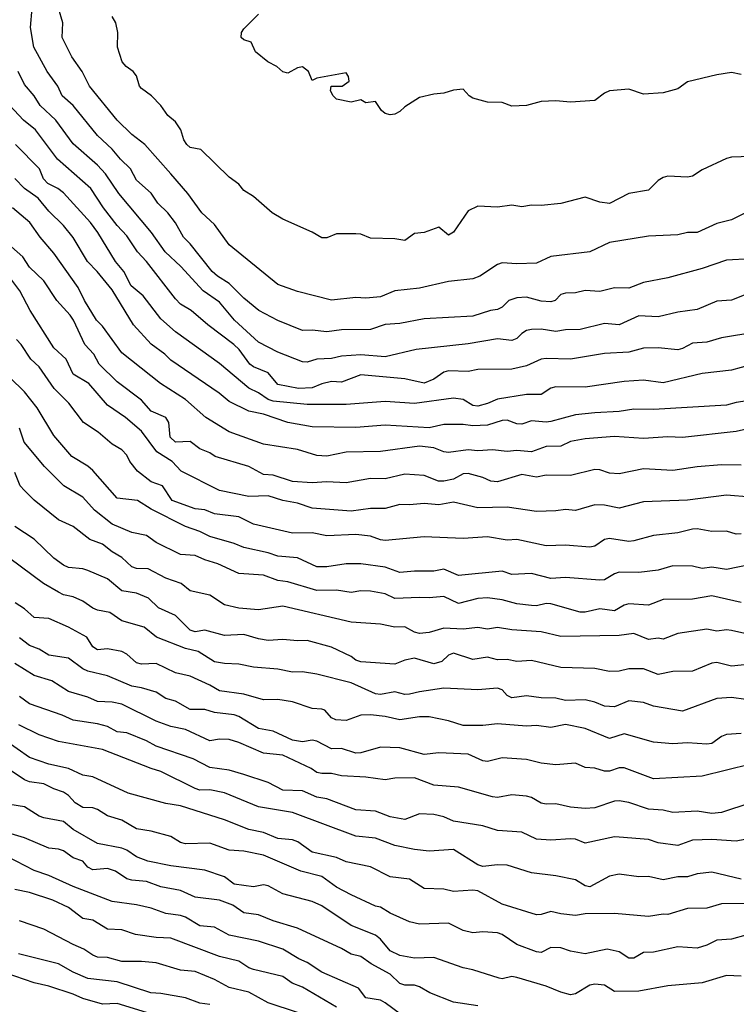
# Model space of a CAD drawing. Header units: metres. Extents: x -51132 to -49532, y -231222 to -229437.
# Tile 209 of 256: x -50392 to -50319, y -230411 to -230310. Entities that reach past the tile are written whole.
import ezdxf

# ---------------------------------------------------------------- set-up
doc = ezdxf.new("R2010")
doc.units = ezdxf.units.M
doc.layers.add('CONTOUR_INDEX', color=1, linetype='Continuous')
doc.layers.add('CONTOUR_INTER', color=3, linetype='Continuous')

msp = doc.modelspace()

# ---------------------------------------------------------------- linework, layer by layer
at = {"layer": 'CONTOUR_INDEX'}
for points, elevation in [([(-50317.08, -230323.98), (-50319.08, -230324.06), (-50319.58, -230324.19), (-50322.08, -230325.33), (-50323.08, -230326), (-50323.58, -230326.09), (-50325.58, -230326), (-50326.08, -230326.13), (-50326.58, -230326.45), (-50327.58, -230327.43), (-50329.58, -230327.79), (-50331.58, -230328.8), (-50332.58, -230328.68), (-50334.08, -230328.16), (-50336.58, -230328.79), (-50338.58, -230329.01), (-50339.58, -230328.97), (-50340.58, -230329.13), (-50341.58, -230328.98), (-50343.08, -230329.18), (-50345.08, -230329.09), (-50346.08, -230329.54), (-50347.58, -230331.75), (-50348.08, -230332.04), (-50349.08, -230331.23), (-50350.58, -230331.76), (-50351.58, -230331.86), (-50352.58, -230332.61), (-50353.58, -230332.44), (-50356.08, -230332.37), (-50357.08, -230331.96), (-50357.58, -230331.9), (-50359.58, -230331.91), (-50360.58, -230332.33), (-50361.08, -230332.32), (-50362.08, -230331.73), (-50365.08, -230330.4), (-50366.16, -230329.76), (-50368.08, -230328.09), (-50369.08, -230327.45), (-50369.58, -230326.82), (-50370.58, -230326.09), (-50373.48, -230323.26), (-50374.58, -230323.05), (-50374.94, -230322.76), (-50375.25, -230322.26), (-50375.55, -230321.26), (-50376.08, -230320.44), (-50376.87, -230319.76), (-50377.59, -230318.76), (-50378.54, -230317.76), (-50379.58, -230317.01), (-50379.78, -230316.76), (-50380.08, -230315.72), (-50380.42, -230315.26), (-50381.14, -230314.76), (-50381.55, -230314.26), (-50382.05, -230312.76), (-50382, -230311.26), (-50382.22, -230310.26), (-50382.58, -230309.61)], 70), ([(-50317.08, -230345.35), (-50319.08, -230345.88), (-50322.08, -230346.24), (-50326.08, -230347.2), (-50328.08, -230346.91), (-50330.08, -230347.04), (-50334.08, -230347.62), (-50337.08, -230347.61), (-50337.58, -230347.75), (-50338.58, -230348.39), (-50340.08, -230348.38), (-50343.08, -230348.87), (-50344.08, -230349.32), (-50345.08, -230349.57), (-50345.58, -230349.51), (-50346.58, -230348.91), (-50347.58, -230348.75), (-50351.58, -230349.3), (-50354.58, -230349.11), (-50358.58, -230349.41), (-50362.58, -230349.43), (-50366.08, -230349.06), (-50366.58, -230348.89), (-50367.58, -230348.2), (-50368.58, -230347.74), (-50371.58, -230345.22), (-50376.08, -230341.97), (-50377.58, -230340.63), (-50379.39, -230338.26), (-50380.62, -230337.26), (-50381.39, -230335.76), (-50382.25, -230334.76), (-50384.05, -230331.76), (-50384.8, -230330.76), (-50387.58, -230327.72), (-50388.16, -230327.26), (-50389.18, -230326.76), (-50389.62, -230326.26), (-50390.05, -230325.26), (-50392.49, -230322.76)], 65), ([(-50318.08, -230362.68), (-50318.58, -230362.7), (-50319.58, -230362.42), (-50321.08, -230362.44), (-50322.58, -230362.18), (-50323.08, -230362.21), (-50324.58, -230362.56), (-50327.08, -230362.84), (-50329.08, -230363.41), (-50329.58, -230363.46), (-50331.58, -230363.16), (-50332.08, -230363.25), (-50333.08, -230363.94), (-50333.58, -230364.05), (-50336.08, -230363.84), (-50338.08, -230363.9), (-50341.08, -230363.27), (-50342.08, -230363.34), (-50344.08, -230362.98), (-50346.58, -230363.14), (-50350.58, -230362.99), (-50354.58, -230363.36), (-50355.08, -230363.3), (-50356.08, -230362.9), (-50357.58, -230362.75), (-50360.58, -230362.88), (-50362.08, -230362.59), (-50364.08, -230362.6), (-50368.08, -230361.69), (-50369.58, -230360.95), (-50372.08, -230360.64), (-50373.08, -230360.22), (-50374.08, -230360.11), (-50376.44, -230359.26), (-50377.43, -230357.76), (-50378.58, -230357.33), (-50380, -230356.26), (-50380.77, -230355.26), (-50381.08, -230354.61), (-50381.58, -230354.06), (-50382.58, -230353.47), (-50384.02, -230352.26), (-50385.53, -230351.26), (-50387.04, -230349.26), (-50388.54, -230347.76), (-50390.08, -230345.55), (-50390.92, -230344.76), (-50391.92, -230343.26), (-50392.38, -230342.76)], 60), ([(-50317.58, -230379.66), (-50319.08, -230379.47), (-50320.58, -230379.57), (-50324.08, -230380.88), (-50327.08, -230380.36), (-50328.08, -230379.99), (-50329.58, -230379.8), (-50331.08, -230380.43), (-50332.08, -230380.34), (-50333.08, -230379.94), (-50334.08, -230379.71), (-50336.08, -230379.77), (-50337.08, -230379.52), (-50338.58, -230379.5), (-50340.08, -230379.28), (-50341.58, -230379.49), (-50342.08, -230379.26), (-50342.58, -230378.69), (-50343.08, -230378.5), (-50345.08, -230378.68), (-50348.58, -230378.5), (-50351.08, -230378.87), (-50352.08, -230379.13), (-50352.58, -230379.14), (-50353.58, -230378.88), (-50355.08, -230379.15), (-50355.58, -230379.1), (-50358.08, -230377.95), (-50361.58, -230377.06), (-50363.08, -230376.83), (-50364.08, -230376.88), (-50365.58, -230376.55), (-50368.08, -230376.36), (-50369.58, -230376.04), (-50371.08, -230375.99), (-50372.08, -230375.82), (-50373.77, -230374.76), (-50375.08, -230374.44), (-50378.04, -230373.26), (-50379.32, -230372.26), (-50381.58, -230371.59), (-50382.83, -230370.76), (-50384.08, -230370.52), (-50384.58, -230370.3), (-50385.58, -230369.57), (-50386.58, -230369.13), (-50387.58, -230368.93), (-50388.08, -230368.65), (-50389.64, -230367.76), (-50393.08, -230365.22)], 55), ([(-50318.08, -230398.09), (-50321.08, -230397.38), (-50322.58, -230397.54), (-50323.58, -230397.87), (-50324.58, -230397.86), (-50326.08, -230398.16), (-50327.58, -230397.81), (-50328.58, -230397.86), (-50330.58, -230397.59), (-50331.58, -230397.8), (-50333.58, -230398.87), (-50334.08, -230398.77), (-50335.08, -230398.16), (-50337.08, -230397.75), (-50339.58, -230397.44), (-50342.08, -230396.66), (-50343.08, -230396.61), (-50344.58, -230396.79), (-50345.08, -230396.63), (-50347.58, -230395.06), (-50350.08, -230395.21), (-50351.58, -230395.04), (-50353.58, -230394.63), (-50355.58, -230393.89), (-50357.58, -230393.69), (-50364.08, -230391.27), (-50367.58, -230390.68), (-50371.08, -230389.23), (-50372.58, -230388.93), (-50373.58, -230388.98), (-50374.08, -230388.81), (-50377.58, -230387.05), (-50378.58, -230386.76), (-50383.58, -230384.79), (-50388.08, -230383.96), (-50390.08, -230383.29), (-50392.16, -230382.26)], 50), ([(-50351.58, -230413), (-50354.6, -230410.76), (-50355.08, -230410.5), (-50356.58, -230410.27), (-50357.31, -230409.26), (-50361.08, -230407.62), (-50362.58, -230406.63), (-50363.43, -230406.26), (-50365.07, -230405.26), (-50367.58, -230404.44), (-50370.58, -230403.85), (-50372.08, -230403.01), (-50373.58, -230402.88), (-50375.08, -230401.98), (-50375.58, -230401.82), (-50377.08, -230401.61), (-50378.58, -230401.05), (-50380.08, -230400.74), (-50382.58, -230400.39), (-50386.58, -230398.84), (-50389.08, -230397.7), (-50390.58, -230397.2), (-50393.35, -230395.76)], 45)]:
    msp.add_lwpolyline(points, dxfattribs=dict(at, elevation=elevation))
at = {"layer": 'CONTOUR_INTER'}
for points, elevation in [([(-50317.08, -230334.49), (-50319.58, -230334.61), (-50322.08, -230335.48), (-50325.58, -230336.41), (-50328.08, -230336.91), (-50329.58, -230337.49), (-50331.08, -230337.45), (-50332.58, -230337.81), (-50334.08, -230337.72), (-50335.08, -230337.96), (-50336.08, -230337.98), (-50336.58, -230338.13), (-50337.15, -230338.76), (-50337.58, -230338.89), (-50338.58, -230338.83), (-50340.08, -230338.42), (-50341.08, -230338.49), (-50341.91, -230338.76), (-50342.58, -230339.43), (-50343.08, -230339.67), (-50343.79, -230339.76), (-50345.58, -230340.35), (-50350.58, -230340.64), (-50353.08, -230341.09), (-50354.58, -230341.22), (-50356.08, -230341.72), (-50359.08, -230341.76), (-50360.58, -230341.95), (-50362.08, -230341.79), (-50363.08, -230341.82), (-50365.58, -230340.8), (-50367.55, -230339.76), (-50369.08, -230338.51), (-50370.58, -230336.99), (-50371.77, -230336.26), (-50372.32, -230335.76), (-50374.58, -230332.92), (-50375.27, -230332.26), (-50376.08, -230330.79), (-50376.86, -230329.76), (-50377.9, -230328.76), (-50378.58, -230327.75), (-50380.08, -230326.39), (-50380.69, -230325.26), (-50381.74, -230324.26), (-50382.58, -230323.22), (-50384.08, -230321.83), (-50386.57, -230318.76), (-50387.72, -230317.76), (-50388.16, -230316.76), (-50389.26, -230315.26), (-50390.61, -230312.76), (-50390.95, -230310.76), (-50390.78, -230308.76)], 68), ([(-50316.08, -230328.96), (-50319.08, -230330.46), (-50320.58, -230330.84), (-50322.58, -230331.76), (-50323.58, -230331.79), (-50324.58, -230332.03), (-50327.58, -230332.15), (-50331.58, -230332.79), (-50333.58, -230333.76), (-50337.58, -230334.23), (-50339.08, -230334.91), (-50341.08, -230334.99), (-50342.58, -230334.9), (-50343.08, -230335.05), (-50344.89, -230336.26), (-50345.58, -230336.52), (-50348.08, -230336.79), (-50351.08, -230337.47), (-50353.58, -230337.75), (-50355.08, -230338.37), (-50356.58, -230338.5), (-50357.58, -230338.44), (-50360.08, -230338.71), (-50363.58, -230337.83), (-50365.58, -230337.12), (-50370.58, -230333.03), (-50372.08, -230330.97), (-50373.4, -230329.76), (-50374.83, -230327.76), (-50376.56, -230325.76), (-50379.22, -230322.76), (-50380.58, -230321.72), (-50382.08, -230320.24), (-50384.9, -230316.76), (-50385.67, -230315.26), (-50386.73, -230313.76), (-50387.73, -230311.76), (-50387.66, -230310.26), (-50388.09, -230308.76)], 69), ([(-50318.08, -230315.57), (-50319.08, -230315.36), (-50320.58, -230315.62), (-50323.58, -230316.33), (-50324.58, -230317.04), (-50326.08, -230317.46), (-50328.08, -230317.59), (-50329.58, -230317.08), (-50331.58, -230317.26), (-50332.08, -230317.47), (-50333.08, -230318.24), (-50335.58, -230318.4), (-50337.08, -230318.28), (-50338.58, -230318.35), (-50340.08, -230318.74), (-50341.58, -230318.82), (-50342.58, -230318.45), (-50344.08, -230318.42), (-50345.58, -230317.99), (-50345.96, -230317.76), (-50346.58, -230317.06), (-50347.58, -230317.17), (-50348.58, -230317.49), (-50349.58, -230317.57), (-50351.08, -230317.93), (-50352.58, -230318.87), (-50353.08, -230319.37), (-50353.58, -230319.65), (-50354.08, -230319.72), (-50354.58, -230319.58), (-50354.95, -230319.26), (-50355.58, -230318.35), (-50356.58, -230318.46), (-50357.08, -230318.17), (-50358.08, -230318.41), (-50359.58, -230318.11), (-50359.93, -230317.76), (-50360.18, -230317.26), (-50360.12, -230316.76), (-50359.01, -230316.76), (-50358.28, -230316.26), (-50358.36, -230315.76), (-50358.58, -230315.41), (-50361.58, -230315.94), (-50362.08, -230316.19), (-50362.45, -230315.26), (-50363.08, -230314.79), (-50363.58, -230314.88), (-50364.58, -230315.43), (-50365.08, -230315.29), (-50365.68, -230314.76), (-50366.63, -230314.26), (-50367.88, -230313.26), (-50368.33, -230312.26), (-50369.08, -230312.03), (-50369.34, -230311.76), (-50369.31, -230311.26), (-50369.08, -230310.89), (-50367.58, -230309.39)], 71), ([(-50317.08, -230337.93), (-50319.08, -230338.7), (-50320.58, -230338.81), (-50322.58, -230339.67), (-50324.58, -230339.95), (-50326.58, -230340.43), (-50328.58, -230340.31), (-50330.58, -230341.25), (-50332.08, -230341.12), (-50334.58, -230341.72), (-50336.08, -230341.76), (-50337.08, -230341.93), (-50338.58, -230341.69), (-50339.58, -230341.73), (-50340.08, -230341.83), (-50340.58, -230342.13), (-50341.08, -230342.66), (-50341.58, -230342.84), (-50343.08, -230342.68), (-50346.08, -230343.18), (-50351.41, -230343.76), (-50354.58, -230344.52), (-50357.08, -230344.32), (-50359.08, -230344.45), (-50360.08, -230344.69), (-50361.58, -230344.78), (-50362.58, -230345.08), (-50363.08, -230345.04), (-50365.58, -230344.06), (-50367.58, -230343.02), (-50370.05, -230340.76), (-50371.58, -230338.92), (-50373.25, -230337.76), (-50375.53, -230335.26), (-50377.16, -230333.76), (-50378.55, -230331.76), (-50381.91, -230327.76), (-50383.26, -230325.76), (-50384.08, -230324.87), (-50386.58, -230322.69), (-50388.36, -230320.26), (-50389.96, -230318.76), (-50390.58, -230317.75), (-50391.58, -230316.61), (-50392.22, -230315.26)], 67), ([(-50316.58, -230341.98), (-50320.08, -230342.56), (-50321.58, -230343.02), (-50323.08, -230343.11), (-50324.08, -230343.68), (-50324.58, -230343.81), (-50326.58, -230343.59), (-50328.08, -230343.62), (-50329.58, -230344.04), (-50332.08, -230344.17), (-50335.58, -230344.77), (-50338.08, -230344.68), (-50338.58, -230344.78), (-50340.08, -230345.45), (-50341.58, -230345.78), (-50345.08, -230345.81), (-50346.08, -230346.03), (-50348.08, -230345.96), (-50348.58, -230346.1), (-50349.58, -230346.81), (-50350.58, -230347.24), (-50352.58, -230346.77), (-50357.08, -230346.37), (-50359.08, -230347.13), (-50360.08, -230347.07), (-50361.08, -230347.3), (-50362.08, -230347.72), (-50363.49, -230347.76), (-50365.58, -230347.36), (-50366.58, -230346.18), (-50368.08, -230345.55), (-50368.48, -230345.26), (-50369.57, -230343.76), (-50370.11, -230343.26), (-50372.77, -230341.26), (-50374.49, -230339.76), (-50375.58, -230339.11), (-50376.08, -230338.58), (-50379.06, -230334.76), (-50379.98, -230333.76), (-50381.08, -230332.11), (-50382.08, -230331.05), (-50383.47, -230329.26), (-50384.76, -230327.26), (-50388.18, -230324.26), (-50390.44, -230321.26), (-50391.67, -230320.26), (-50393.58, -230318.21)], 66), ([(-50316.58, -230348.91), (-50318.58, -230349.21), (-50319.58, -230349.49), (-50327.08, -230349.93), (-50329.08, -230349.88), (-50330.58, -230350.14), (-50333.08, -230350.26), (-50335.08, -230350.48), (-50337.58, -230351.16), (-50338.08, -230351.23), (-50339.58, -230351.08), (-50340.58, -230351.42), (-50341.08, -230351.38), (-50342.08, -230351.03), (-50342.58, -230351.07), (-50344.08, -230351.53), (-50345.58, -230351.6), (-50346.58, -230351.46), (-50348.58, -230351.48), (-50350.08, -230351.8), (-50354.58, -230351.52), (-50357.58, -230351.77), (-50362.08, -230351.71), (-50364.58, -230351.26), (-50367.08, -230350.42), (-50368.58, -230350.09), (-50370.58, -230349.11), (-50371.6, -230348.26), (-50376.58, -230344.88), (-50377.19, -230344.26), (-50378.58, -230343.22), (-50380.39, -230341.26), (-50382.58, -230337.67), (-50384.12, -230335.76), (-50385.1, -230334.76), (-50386.58, -230332.27), (-50387.58, -230331.05), (-50389.08, -230329.6), (-50390.18, -230328.26), (-50391.56, -230327.26), (-50392.58, -230326.25)], 64), ([(-50317.08, -230351.83), (-50318.58, -230352.18), (-50324.08, -230352.81), (-50325.58, -230352.74), (-50328.08, -230352.89), (-50331.08, -230352.71), (-50334.08, -230352.92), (-50335.58, -230353.22), (-50336.58, -230353.69), (-50338.08, -230353.71), (-50339.58, -230354.27), (-50341.08, -230354.12), (-50342.08, -230354.25), (-50343.58, -230354.05), (-50345.08, -230354.15), (-50346.08, -230354.06), (-50348.08, -230354.33), (-50348.58, -230354.28), (-50349.58, -230353.85), (-50351.08, -230353.7), (-50355.08, -230354.25), (-50358.58, -230354.31), (-50360.58, -230354.71), (-50361.58, -230354.63), (-50363.58, -230354.04), (-50367.08, -230353.47), (-50370.58, -230352.22), (-50372.97, -230350.76), (-50375.08, -230348.89), (-50377.63, -230347.26), (-50381.58, -230344.13), (-50383.58, -230341.37), (-50384.2, -230340.76), (-50385.41, -230338.76), (-50386.08, -230337.4), (-50388.58, -230333.89), (-50389.97, -230332.26), (-50391.04, -230330.76), (-50392.81, -230329.26)], 63), ([(-50318.08, -230355.62), (-50320.08, -230355.6), (-50322.58, -230355.8), (-50325.08, -230356.17), (-50328.08, -230356.01), (-50330.58, -230356.53), (-50331.58, -230356.44), (-50332.58, -230356.1), (-50333.08, -230356.09), (-50335.58, -230356.7), (-50338.08, -230356.67), (-50339.08, -230356.88), (-50340.58, -230356.59), (-50343.08, -230357.34), (-50343.74, -230357.26), (-50344.58, -230356.9), (-50346.08, -230356.5), (-50346.58, -230356.51), (-50347.58, -230357.08), (-50348.58, -230357.27), (-50349.13, -230357.26), (-50350.58, -230356.68), (-50352.58, -230356.55), (-50354.58, -230357.02), (-50356.08, -230357.01), (-50358.58, -230357.44), (-50360.58, -230357.35), (-50362.08, -230357.45), (-50364.08, -230357.31), (-50366.08, -230356.66), (-50367.08, -230356.6), (-50368.58, -230355.77), (-50372.02, -230354.76), (-50372.58, -230354.37), (-50373.58, -230353.97), (-50374.58, -230353.22), (-50376.08, -230353.26), (-50376.62, -230352.76), (-50376.76, -230351.26), (-50377.08, -230350.76), (-50378.58, -230350.09), (-50379.58, -230348.98), (-50382.08, -230347.08), (-50383.92, -230345.26), (-50384.48, -230344.26), (-50385.4, -230343.26), (-50386.54, -230340.76), (-50386.89, -230340.26), (-50388.25, -230338.76), (-50389.58, -230336.74), (-50391.08, -230335.33), (-50391.75, -230334.26), (-50392.9, -230333.26)], 62), ([(-50317.08, -230358.92), (-50319.58, -230358.72), (-50323.58, -230359.23), (-50328.08, -230359.41), (-50330.58, -230360.04), (-50332.08, -230359.74), (-50333.08, -230359.69), (-50335.08, -230360.27), (-50336.08, -230360.18), (-50337.08, -230360.33), (-50339.08, -230360.38), (-50342.08, -230359.95), (-50345.08, -230360.02), (-50347.58, -230359.44), (-50349.08, -230359.69), (-50350.58, -230359.57), (-50352.08, -230359.71), (-50353.08, -230359.66), (-50354.58, -230360.07), (-50356.08, -230360.07), (-50358.08, -230360.34), (-50362.08, -230360.05), (-50363.58, -230359.53), (-50365.08, -230359.27), (-50366.58, -230358.77), (-50368.58, -230358.86), (-50371.58, -230358.23), (-50375.5, -230356.26), (-50376.43, -230355.26), (-50377.99, -230354.26), (-50379.58, -230352.15), (-50381.21, -230350.76), (-50383.08, -230349.47), (-50384.97, -230347.26), (-50386.58, -230346.3), (-50387.31, -230344.76), (-50388.58, -230343.61), (-50390.98, -230339.76), (-50392.05, -230337.76), (-50393.18, -230336.26)], 61), ([(-50317.08, -230365.83), (-50319.58, -230366.34), (-50321.08, -230366.08), (-50322.08, -230366.22), (-50323.08, -230366), (-50325.08, -230365.96), (-50326.58, -230366.41), (-50328.58, -230366.65), (-50330.58, -230366.61), (-50331.08, -230366.77), (-50332.08, -230367.38), (-50332.58, -230367.43), (-50336.08, -230367.14), (-50337.58, -230367.25), (-50339.58, -230366.74), (-50341.58, -230366.84), (-50342.58, -230366.51), (-50347.08, -230366.94), (-50348.58, -230366.3), (-50349.58, -230366.52), (-50351.58, -230366.49), (-50353.08, -230366.64), (-50354.58, -230366.08), (-50357.08, -230365.77), (-50358.58, -230365.74), (-50360.58, -230366.07), (-50361.58, -230366.06), (-50363.58, -230365.13), (-50365.58, -230364.98), (-50366.58, -230364.64), (-50369.08, -230364.09), (-50370.08, -230363.66), (-50372.58, -230362.96), (-50373.58, -230362.43), (-50375.08, -230361.93), (-50378.58, -230360.14), (-50379.98, -230359.26), (-50382.08, -230359.02), (-50384.58, -230356.17), (-50385.08, -230355.73), (-50386.72, -230354.76), (-50388.58, -230352.58), (-50390.29, -230349.76), (-50391.58, -230348.13), (-50393.08, -230346.64)], 59), ([(-50318.08, -230369.71), (-50321.08, -230369.04), (-50323.08, -230369.37), (-50326.08, -230369.42), (-50327.58, -230369.99), (-50329.58, -230369.87), (-50330.08, -230370), (-50331.08, -230370.56), (-50332.58, -230370.38), (-50334.08, -230370.72), (-50334.58, -230370.72), (-50337.58, -230369.84), (-50338.08, -230369.82), (-50339.08, -230370.06), (-50339.58, -230370.02), (-50341.08, -230369.86), (-50342.58, -230369.44), (-50344.08, -230369.24), (-50345.08, -230369.31), (-50347.08, -230369.82), (-50348.58, -230369.09), (-50350.08, -230369.25), (-50351.08, -230369.19), (-50353.58, -230369.32), (-50354.58, -230368.84), (-50356.08, -230368.57), (-50357.08, -230368.53), (-50358.08, -230368.68), (-50359.58, -230368.46), (-50361.58, -230368.49), (-50364.58, -230367.59), (-50365.58, -230367.46), (-50367.08, -230366.93), (-50369.58, -230366.74), (-50371.74, -230365.76), (-50373.08, -230365.35), (-50374.08, -230364.89), (-50375.58, -230364.79), (-50378.08, -230363.58), (-50379.08, -230362.84), (-50380.58, -230362.54), (-50382.58, -230361.67), (-50384.41, -230360.26), (-50385.58, -230358.93), (-50387.55, -230357.76), (-50389.54, -230355.76), (-50391.61, -230353.26), (-50392.08, -230351.84)], 58), ([(-50317.08, -230373.05), (-50319.08, -230372.58), (-50319.58, -230372.52), (-50320.58, -230372.66), (-50321.58, -230372.44), (-50324.58, -230372.89), (-50326.08, -230373.49), (-50326.58, -230373.37), (-50327.58, -230373.5), (-50329.08, -230372.89), (-50330.58, -230373.1), (-50336.58, -230373.19), (-50338.58, -230372.73), (-50341.58, -230372.53), (-50343.08, -230372.3), (-50344.08, -230372.47), (-50345.08, -230372.28), (-50346.58, -230372.44), (-50348.58, -230372.35), (-50350.08, -230372.8), (-50351.08, -230372.89), (-50351.58, -230372.77), (-50352.58, -230372.22), (-50353.58, -230372.26), (-50355.08, -230371.93), (-50358.08, -230371.75), (-50365.08, -230370.08), (-50367.58, -230370.48), (-50369.58, -230370.31), (-50371.08, -230369.95), (-50372.58, -230368.98), (-50374.58, -230368.51), (-50375.52, -230367.76), (-50377.08, -230367.21), (-50378.88, -230366.26), (-50380.08, -230366.23), (-50380.58, -230366.07), (-50381.58, -230365.1), (-50382.58, -230364.51), (-50383.58, -230363.72), (-50384.88, -230363.26), (-50386.58, -230361.91), (-50388.08, -230361.23), (-50390.58, -230359.24), (-50391.58, -230358.25), (-50392.01, -230357.76), (-50392.58, -230356.38)], 57), ([(-50316.08, -230375.93), (-50319.08, -230376.25), (-50320.58, -230375.88), (-50321.08, -230375.95), (-50323.08, -230376.75), (-50325.08, -230376.81), (-50326.58, -230377.11), (-50328.08, -230376.51), (-50329.58, -230376.52), (-50330.58, -230376.77), (-50331.58, -230376.79), (-50333.08, -230376.49), (-50336.58, -230376.37), (-50339.58, -230375.66), (-50341.08, -230375.77), (-50342.08, -230375.58), (-50343.08, -230375.59), (-50344.08, -230375.33), (-50345.58, -230375.56), (-50347.58, -230374.92), (-50348.08, -230375.13), (-50348.76, -230375.76), (-50349.58, -230376.01), (-50351.58, -230375.43), (-50352.58, -230375.64), (-50353.58, -230376.05), (-50357.08, -230375.79), (-50357.58, -230375.64), (-50358.08, -230375.25), (-50360.08, -230374.29), (-50362.58, -230373.63), (-50363.58, -230373.66), (-50365.08, -230373.5), (-50366.58, -230373.6), (-50367.58, -230373.44), (-50369.08, -230372.99), (-50371.08, -230373.09), (-50373.08, -230372.56), (-50374.08, -230372.74), (-50374.58, -230372.57), (-50376.08, -230371.05), (-50377.84, -230370.26), (-50378.85, -230369.26), (-50380.08, -230368.75), (-50381.58, -230368.52), (-50383.08, -230367.3), (-50385.08, -230366.43), (-50385.58, -230366.26), (-50387.08, -230366.14), (-50387.58, -230365.89), (-50388.58, -230365.16), (-50390.58, -230363.21), (-50392.58, -230361.92)], 56), ([(-50318.08, -230383.16), (-50319.58, -230383.25), (-50320.08, -230383.45), (-50321.08, -230384.17), (-50321.58, -230384.25), (-50323.58, -230384.11), (-50325.08, -230384.22), (-50327.08, -230384.03), (-50330.08, -230383.18), (-50331.58, -230383.66), (-50334.08, -230382.63), (-50336.08, -230382.22), (-50337.58, -230382.54), (-50339.08, -230382.35), (-50340.08, -230382.4), (-50343.08, -230382.16), (-50344.58, -230382.33), (-50346.58, -230382.34), (-50348.08, -230381.86), (-50350.08, -230381.46), (-50351.08, -230381.43), (-50353.08, -230381.76), (-50354.58, -230381.41), (-50356.08, -230381.25), (-50357.08, -230381.28), (-50358.58, -230381.83), (-50359.65, -230381.76), (-50360.08, -230381.54), (-50360.77, -230380.76), (-50361.08, -230380.65), (-50362.08, -230380.58), (-50364.08, -230379.9), (-50365.58, -230379.68), (-50367.08, -230379.69), (-50369.08, -230379.13), (-50371.58, -230378.77), (-50372.58, -230378.19), (-50374.58, -230377.28), (-50376.08, -230376.94), (-50378.08, -230375.99), (-50379.58, -230376.04), (-50380.08, -230375.89), (-50381.08, -230375.02), (-50381.6, -230374.76), (-50383.08, -230374.48), (-50384.08, -230374.58), (-50384.58, -230374.26), (-50385.19, -230373.26), (-50387.06, -230372.26), (-50389.08, -230371.36), (-50390.58, -230371.26), (-50391.58, -230370.37), (-50392.53, -230369.76)], 54), ([(-50317.08, -230386.3), (-50322.08, -230387.53), (-50327.08, -230387.81), (-50330.08, -230386.69), (-50330.58, -230386.69), (-50331.58, -230387.02), (-50332.08, -230387.01), (-50333.08, -230386.72), (-50334.08, -230386.64), (-50335.08, -230386.18), (-50337.08, -230386.37), (-50338.58, -230386.18), (-50340.08, -230385.81), (-50342.58, -230385.66), (-50344.08, -230386.04), (-50344.58, -230385.95), (-50346.08, -230385.27), (-50349.08, -230385.13), (-50350.58, -230385.32), (-50353.08, -230384.64), (-50355.08, -230384.56), (-50357.08, -230385.14), (-50357.58, -230385.17), (-50359.08, -230384.7), (-50360.08, -230384.73), (-50361.58, -230383.95), (-50362.08, -230383.83), (-50363.08, -230384), (-50364.08, -230383.85), (-50366.08, -230382.92), (-50367.58, -230382.65), (-50369.58, -230381.41), (-50370.08, -230381.24), (-50372.08, -230380.99), (-50373.08, -230380.7), (-50374.58, -230380.68), (-50376.08, -230379.83), (-50377.08, -230379.57), (-50378.08, -230378.91), (-50379.58, -230378.46), (-50380.58, -230378.31), (-50383.08, -230377.23), (-50385.08, -230376.75), (-50385.58, -230376.53), (-50387.08, -230375.42), (-50389.08, -230375.11), (-50390.08, -230374.51), (-50391.08, -230374.13), (-50392.08, -230373.36)], 53), ([(-50317.08, -230390.27), (-50320.08, -230391.25), (-50321.08, -230391.35), (-50322.58, -230391.13), (-50325.08, -230391.26), (-50326.08, -230391), (-50327.58, -230390.9), (-50329.58, -230390.24), (-50330.58, -230390.05), (-50331.08, -230390.08), (-50333.08, -230390.77), (-50334.08, -230390.85), (-50335.58, -230390.7), (-50337.08, -230390.37), (-50338.08, -230390.41), (-50338.58, -230390.31), (-50339.58, -230389.72), (-50340.08, -230389.58), (-50341.58, -230389.45), (-50343.08, -230389.73), (-50343.58, -230389.64), (-50347.08, -230388.65), (-50349.58, -230388.46), (-50351.58, -230387.71), (-50353.58, -230387.74), (-50354.58, -230387.9), (-50356.58, -230387.62), (-50359.08, -230387.5), (-50360.08, -230387.24), (-50361.08, -230387.25), (-50361.58, -230387.16), (-50362.16, -230386.76), (-50365.08, -230385.38), (-50367.08, -230385.17), (-50369.58, -230384.06), (-50370.58, -230383.78), (-50371.58, -230383.74), (-50372.58, -230383.9), (-50375.08, -230382.76), (-50376.58, -230382.44), (-50378.08, -230381.89), (-50381.58, -230380.15), (-50382.58, -230379.94), (-50384.08, -230379.86), (-50385.08, -230379.42), (-50387.08, -230378.85), (-50388.78, -230377.76), (-50390.58, -230377.22), (-50392.58, -230375.97)], 52), ([(-50316.08, -230393.73), (-50318.58, -230394.19), (-50321.08, -230394.04), (-50323.08, -230394.08), (-50324.58, -230394.65), (-50326.58, -230394.37), (-50327.58, -230394.04), (-50330.58, -230393.77), (-50331.08, -230393.75), (-50334.08, -230394.41), (-50335.08, -230393.98), (-50335.58, -230393.94), (-50337.58, -230394.11), (-50339.08, -230393.99), (-50340.58, -230393.27), (-50343.08, -230393.1), (-50344.58, -230392.63), (-50347.58, -230392.15), (-50348.58, -230391.71), (-50349.58, -230391.45), (-50351.08, -230391.4), (-50352.58, -230391.98), (-50354.08, -230391.7), (-50355.58, -230391.12), (-50357.58, -230390.97), (-50360.58, -230389.84), (-50361.58, -230389.7), (-50363.08, -230389.03), (-50365.08, -230388.98), (-50366.58, -230388.18), (-50369.08, -230387.37), (-50370.58, -230386.91), (-50372.58, -230386.65), (-50374.27, -230385.76), (-50378.08, -230384.45), (-50379.08, -230383.9), (-50381.08, -230383.08), (-50382.08, -230382.97), (-50383.08, -230382.44), (-50384.08, -230382.16), (-50386.58, -230381.79), (-50387.7, -230381.26), (-50391.08, -230380.12), (-50392.08, -230379.35)], 51), ([(-50317.58, -230400.6), (-50320.08, -230400.62), (-50321.58, -230401.05), (-50323.58, -230401.09), (-50325.58, -230401.73), (-50326.08, -230401.67), (-50327.58, -230401.92), (-50331.08, -230401.62), (-50334.08, -230401.66), (-50335.08, -230401.81), (-50336.58, -230401.65), (-50337.58, -230401.41), (-50338.58, -230401.73), (-50339.08, -230401.74), (-50342.58, -230400.64), (-50345.08, -230399.3), (-50345.58, -230399.22), (-50347.58, -230399.35), (-50348.58, -230399.11), (-50350.58, -230399.06), (-50352.08, -230398.09), (-50354.08, -230397.85), (-50356.08, -230396.82), (-50358.58, -230396.33), (-50359.58, -230395.87), (-50362.08, -230395.33), (-50363.54, -230394.26), (-50364.08, -230394.05), (-50365.58, -230393.91), (-50367.08, -230393.29), (-50368.58, -230393.01), (-50371.08, -230392.02), (-50375.58, -230390.57), (-50377.08, -230390.33), (-50380.93, -230389.26), (-50384.58, -230387.59), (-50385.58, -230387.44), (-50387.08, -230386.74), (-50389.08, -230386.31), (-50391.08, -230385.61), (-50393.58, -230383.83)], 49), ([(-50317.58, -230403.82), (-50319.08, -230404.24), (-50320.58, -230404.36), (-50321.58, -230404.86), (-50322.58, -230405.18), (-50324.58, -230405.02), (-50327.08, -230405.57), (-50328.08, -230405.62), (-50329.08, -230406.18), (-50329.58, -230406.2), (-50330.58, -230405.56), (-50331.83, -230405.26), (-50334.08, -230405.74), (-50335.58, -230405.47), (-50336.58, -230405.15), (-50337.58, -230405.11), (-50338.58, -230405.62), (-50339.08, -230405.55), (-50341.08, -230404.78), (-50342.58, -230403.76), (-50343.08, -230403.61), (-50344.58, -230403.5), (-50345.58, -230403.59), (-50346.58, -230403.35), (-50348.08, -230402.62), (-50351.08, -230402.7), (-50352.08, -230402.48), (-50354.08, -230401.59), (-50355.08, -230400.98), (-50355.58, -230400.85), (-50358.08, -230399.69), (-50359.58, -230398.9), (-50361.08, -230397.83), (-50363.24, -230397.26), (-50367.08, -230395.64), (-50369.08, -230395.23), (-50370.58, -230395.12), (-50372.58, -230394.41), (-50375.08, -230394.46), (-50375.58, -230394.33), (-50376.58, -230393.71), (-50378.58, -230393.18), (-50380.08, -230392.94), (-50381.58, -230392.04), (-50383.08, -230391.6), (-50384.08, -230390.95), (-50384.58, -230390.77), (-50385.58, -230390.75), (-50386.37, -230390.26), (-50387.08, -230389.5), (-50387.58, -230389.18), (-50388.58, -230388.84), (-50389.58, -230388.32), (-50391.08, -230388.12), (-50391.58, -230387.89), (-50394.08, -230386.23)], 48), ([(-50318.08, -230408.05), (-50319.58, -230407.96), (-50322.08, -230408.71), (-50325.58, -230409.04), (-50328.58, -230409.57), (-50331.08, -230409.6), (-50332.08, -230408.97), (-50333.08, -230408.85), (-50333.58, -230408.96), (-50335.08, -230409.86), (-50335.58, -230409.95), (-50336.58, -230409.69), (-50338.08, -230409.05), (-50341.08, -230408.18), (-50341.58, -230408.09), (-50342.58, -230408.31), (-50342.9, -230408.26), (-50345.58, -230407.38), (-50346.58, -230407.2), (-50349.58, -230406.14), (-50351.58, -230406.18), (-50353.08, -230405.91), (-50354.08, -230405.44), (-50355.08, -230404.24), (-50355.58, -230403.84), (-50358.08, -230402.86), (-50361.08, -230400.84), (-50362.08, -230400.38), (-50365.08, -230399.6), (-50366.58, -230398.79), (-50367.08, -230398.68), (-50368.08, -230398.88), (-50370.08, -230398.59), (-50371.08, -230397.86), (-50373.08, -230397.17), (-50376.58, -230396.74), (-50378.91, -230396.26), (-50380.08, -230395.81), (-50381.08, -230395.13), (-50381.58, -230394.93), (-50384.08, -230394.43), (-50386.58, -230393.01), (-50387.58, -230392.17), (-50389.58, -230391.8), (-50390.08, -230391.63), (-50391.58, -230390.67), (-50393.08, -230390.44)], 47), ([(-50345.08, -230411.1), (-50347.58, -230410.72), (-50350.02, -230409.76), (-50351.08, -230409.14), (-50351.58, -230408.97), (-50352.58, -230408.95), (-50353.08, -230408.8), (-50354.08, -230407.84), (-50356.03, -230406.76), (-50357.08, -230406.01), (-50358.08, -230405.77), (-50359.08, -230405.19), (-50363.58, -230403.13), (-50366.08, -230402.38), (-50367.58, -230401.75), (-50369.08, -230401.53), (-50370.22, -230400.76), (-50371.58, -230400.25), (-50374.08, -230399.94), (-50375.58, -230399.24), (-50377.58, -230398.89), (-50379.08, -230398.34), (-50380.58, -230398.19), (-50381.08, -230398.05), (-50382.25, -230397.26), (-50383.08, -230397.01), (-50384.58, -230397.15), (-50385.08, -230396.87), (-50385.58, -230396.25), (-50386.58, -230395.89), (-50387.58, -230395.2), (-50388.08, -230395.02), (-50389.08, -230394.91), (-50391.58, -230393.87), (-50394.08, -230393.09)], 46), ([(-50359.58, -230411.23), (-50363.08, -230409.17), (-50364.11, -230408.76), (-50365.08, -230408.07), (-50368.08, -230407.37), (-50368.58, -230407.18), (-50369.58, -230406.5), (-50371.58, -230406.03), (-50376.58, -230404.15), (-50378.08, -230404.09), (-50380.2, -230403.76), (-50381.58, -230403.29), (-50383.08, -230403.21), (-50384.58, -230402.31), (-50385.58, -230402.12), (-50387.08, -230400.99), (-50388.68, -230400.26), (-50391.08, -230399.46), (-50392.58, -230399.16)], 44), ([(-50363.58, -230411.77), (-50366.58, -230410.79), (-50368.58, -230409.68), (-50370.58, -230409.21), (-50372.08, -230408.37), (-50374.08, -230407.55), (-50375.58, -230407.41), (-50378.08, -230406.68), (-50379.58, -230406.53), (-50381.58, -230406.55), (-50383.08, -230406.14), (-50384.08, -230406.08), (-50384.58, -230405.9), (-50385.48, -230405.26), (-50386.58, -230404.8), (-50389.58, -230403.21), (-50392.08, -230402.36)], 43), ([(-50372.58, -230410.95), (-50373.58, -230410.8), (-50375.08, -230410.25), (-50377.58, -230409.81), (-50378.63, -230409.76), (-50382.08, -230408.63), (-50385.08, -230408.27), (-50386.58, -230407.64), (-50388.08, -230406.78), (-50392.19, -230405.76)], 42), ([(-50379.08, -230411.76), (-50382.08, -230410.83), (-50383.58, -230410.91), (-50385.58, -230410.34), (-50386.58, -230409.88), (-50389.08, -230409.05), (-50390.58, -230408.74), (-50394.58, -230407.35)], 41)]:
    msp.add_lwpolyline(points, dxfattribs=dict(at, elevation=elevation))

doc.saveas('drawing.dxf')
